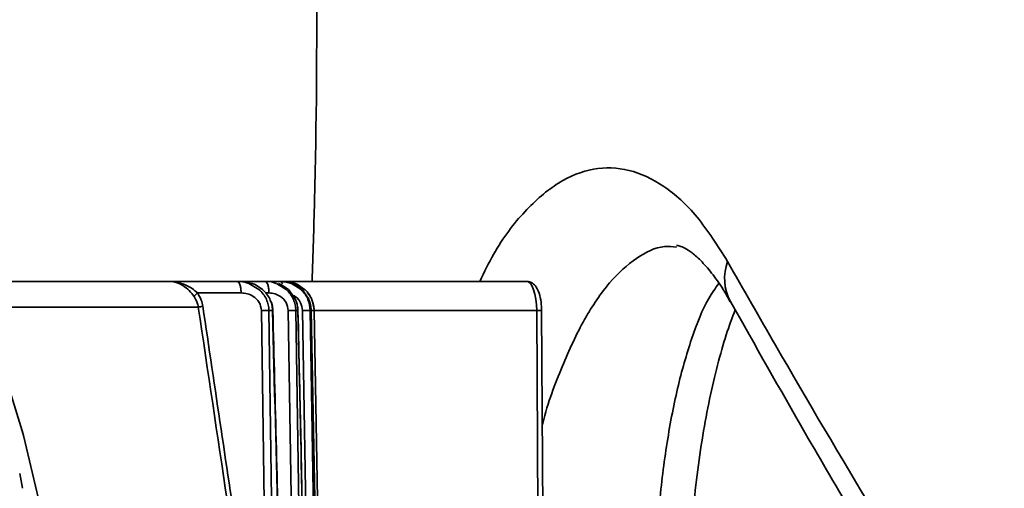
# Model space of a CAD drawing. Header units: millimetres. Extents: x -10540 to 6039, y -7467 to 6433.
# Tile 112 of 236: x -8201 to -8135, y 747 to 778. Entities that reach past the tile are written whole.
import ezdxf

# ---------------------------------------------------------------- set-up
doc = ezdxf.new("R2010")
doc.units = ezdxf.units.MM
doc.header["$LTSCALE"] = 8

msp = doc.modelspace()

# ---------------------------------------------------------------- linework, layer by layer
at = {"linetype": 'Continuous', "lineweight": 35}
for p, q in [((-8213.62, 760.847), (-8190.998, 760.847)), ((-8190.998, 760.847), (-8190.729, 760.827)), ((-8190.731, 760.808), (-8190.998, 760.847)), ((-8190.998, 760.847), (-8190.703, 760.831)), ((-8190.998, 760.847), (-8186.418, 760.847)), ((-8190.523, 760.777), (-8190.731, 760.808)), ((-8190.703, 760.831), (-8190.475, 760.796)), ((-8190.279, 760.683), (-8190.523, 760.777)), ((-8190.475, 760.796), (-8189.968, 760.642)), ((-8190.07, 760.569), (-8190.279, 760.683)), ((-8186.418, 760.847), (-8185.971, 760.804)), ((-8186.418, 760.847), (-8186.179, 760.847)), ((-8185.394, 760.71), (-8186.179, 760.847)), ((-8186.179, 760.847), (-8184.538, 760.847)), ((-8185.971, 760.804), (-8185.632, 760.71)), ((-8185.636, 760.766), (-8185.793, 760.814)), ((-8185.632, 760.71), (-8184.941, 760.304)), ((-8185.193, 760.626), (-8185.394, 760.71)), ((-8184.703, 760.304), (-8185.193, 760.626)), ((-8184.538, 760.847), (-8184.099, 760.803)), ((-8184.538, 760.847), (-8184.394, 760.847)), ((-8184.394, 760.847), (-8183.509, 760.847)), ((-8184.099, 760.803), (-8183.767, 760.706)), ((-8183.766, 760.706), (-8183.096, 760.294)), ((-8183.426, 760.619), (-8183.621, 760.705)), ((-8183.509, 760.847), (-8183.077, 760.802)), ((-8183.509, 760.847), (-8183.446, 760.847)), ((-8183.446, 760.847), (-8183.214, 760.847)), ((-8182.952, 760.293), (-8183.426, 760.619)), ((-8183.214, 760.847), (-8182.789, 760.802)), ((-8183.214, 760.847), (-8166.878, 760.847)), ((-8183.077, 760.802), (-8182.749, 760.703)), ((-8182.486, 759.657), (-8182.952, 760.293)), ((-8182.789, 760.802), (-8182.464, 760.701)), ((-8182.749, 760.703), (-8182.094, 760.286)), ((-8182.496, 760.616), (-8182.687, 760.703)), ((-8182.033, 760.287), (-8182.496, 760.616)), ((-8182.286, 760.613), (-8182.474, 760.701)), ((-8182.464, 760.701), (-8181.822, 760.281)), ((-8181.833, 760.282), (-8182.286, 760.613)), ((-8186.145, 760.061), (-8189.079, 760.061)), ((-8184.265, 760.061), (-8184.476, 760.061)), ((-8181.582, 759.65), (-8182.033, 760.287)), ((-8189.032, 759.108), (-8212.444, 759.108)), ((-8182.305, 758.889), (-8182.333, 759.094)), ((-8184.023, 758.882), (-8184.267, 758.882)), ((-8182.307, 758.882), (-8182.453, 758.882)), ((-8181.411, 758.882), (-8181.473, 758.882)), ((-8181.424, 758.887), (-8181.411, 758.882)), ((-8166.194, 758.882), (-8181.218, 758.882)), ((-8165.806, 693.847), (-8166.194, 758.882)), ((-8165.477, 693.847), (-8165.865, 758.876)), ((-8202.1, 754.559), (-8200.913, 750.765)), ((-8200.913, 750.765), (-8200.831, 750.462)), ((-8200.831, 750.462), (-8198.99, 742.621)), ((-8200.901, 746.893), (-8201.089, 747.885))]:
    msp.add_line(p, q, dxfattribs=at)
at = {"linetype": 'Continuous', "lineweight": 35, "flags": 128}
for points in [[(-8166.194, 758.882), (-8166.21, 759.267), (-8166.25, 759.637), (-8166.314, 759.977), (-8166.399, 760.274), (-8166.502, 760.517), (-8166.619, 760.698), (-8166.746, 760.81), (-8166.878, 760.847)], [(-8184.343, 729.597), (-8184.579, 745.997), (-8184.765, 758.882)], [(-8184.267, 758.882), (-8183.993, 739.839), (-8183.777, 724.876)], [(-8182.529, 730.517), (-8182.774, 746.401), (-8182.968, 758.882)], [(-8182.453, 758.882), (-8182.158, 739.839), (-8181.927, 724.876)], [(-8181.544, 731.438), (-8181.798, 746.807), (-8181.997, 758.882)], [(-8181.473, 758.882), (-8181.159, 739.839), (-8180.912, 724.876)], [(-8180.762, 724.876), (-8181.124, 743.919), (-8181.411, 758.882)], [(-8181.218, 758.882), (-8180.883, 739.839), (-8180.621, 724.876)]]:
    msp.add_lwpolyline(points, dxfattribs=at)
at = {"linetype": 'Continuous', "lineweight": 35}
for centre, radius, start, end in [((-8150.223, 761.034), 3.288, 159.57348, 208.15501), ((-8166.083, 755.864), 3.02, 85.87752, 92.12303)]:
    msp.add_arc(centre, radius, start, end, dxfattribs=at)
for points, knots in [([(-8181.085, 788.248), (-8181.069, 786.14), (-8181.014, 778.842), (-8181.061, 769.696), (-8181.296, 762.65), (-8181.356, 760.847)], [0, 0, 0, 0, 0.232089, 0.803473, 1, 1, 1, 1]), ([(-8170.031, 760.847), (-8169.728, 761.47), (-8168.802, 763.379), (-8167.015, 765.67), (-8164.743, 767.635), (-8162.365, 768.576), (-8159.958, 768.494), (-8157.596, 767.399), (-8155.326, 765.363), (-8153.978, 763.242), (-8153.305, 762.181)], [0, 0, 0, 0, 0.0647858, 0.198453, 0.3324844, 0.4665218, 0.5999776, 0.7334302, 0.8667195, 1, 1, 1, 1]), ([(-8156.754, 763.162), (-8157.023, 763.188), (-8157.934, 763.277), (-8159.469, 762.496), (-8161.291, 760.882), (-8162.99, 758.404), (-8164.493, 755.165), (-8165.439, 752.674), (-8165.809, 751.185), (-8165.819, 751.144)], [0, 0, 0, 0, 0.0776209, 0.2619062, 0.4461833, 0.629978, 0.8137508, 0.9948885, 1, 1, 1, 1]), ([(-8156.752, 763.265), (-8156.694, 763.263), (-8156.593, 763.26), (-8156.231, 763.122), (-8155.717, 762.795), (-8155.058, 762.214), (-8154.297, 761.317), (-8153.641, 760.399), (-8153.252, 759.684), (-8153.129, 759.457)], [0, 0, 0, 0, 0.1974147, 0.3482979, 0.4902833, 0.6402315, 0.7860033, 0.9321504, 1, 1, 1, 1]), ([(-8153.305, 762.181), (-8152.23, 760.299), (-8146.859, 750.886), (-8137.742, 735.789), (-8125.551, 716.878), (-8113.852, 699.818), (-8101.463, 682.718), (-8092.416, 671.301), (-8087.892, 665.593)], [0, 0, 0, 0, 0.0588131, 0.2940936, 0.4702691, 0.6464407, 0.8232266, 1, 1, 1, 1]), ([(-8189.323, 759.825), (-8189.424, 759.963), (-8189.637, 760.251), (-8189.921, 760.46), (-8190.07, 760.569)], [0, 0, 0, 0, 0.476595, 1, 1, 1, 1]), ([(-8189.968, 760.642), (-8189.788, 760.556), (-8189.463, 760.4), (-8189.197, 760.166), (-8189.079, 760.061)], [0, 0, 0, 0, 0.555301, 1, 1, 1, 1]), ([(-8186.418, 760.847), (-8186.38, 760.833), (-8186.3, 760.805), (-8186.209, 760.593), (-8186.155, 760.329), (-8186.148, 760.148), (-8186.145, 760.061)], [0, 0, 0, 0, 0.270482, 0.562372, 0.789516, 1, 1, 1, 1]), ([(-8184.941, 760.304), (-8184.838, 760.203), (-8184.638, 760.005), (-8184.43, 759.645), (-8184.296, 759.268), (-8184.277, 759.009), (-8184.267, 758.882)], [0, 0, 0, 0, 0.266417, 0.520968, 0.764982, 1, 1, 1, 1]), ([(-8184.213, 759.666), (-8184.277, 759.781), (-8184.408, 760.019), (-8184.603, 760.207), (-8184.703, 760.304)], [0, 0, 0, 0, 0.486393, 1, 1, 1, 1]), ([(-8184.538, 760.847), (-8184.5, 760.833), (-8184.42, 760.805), (-8184.329, 760.593), (-8184.275, 760.329), (-8184.268, 760.148), (-8184.265, 760.061)], [0, 0, 0, 0, 0.270482, 0.562372, 0.789516, 1, 1, 1, 1]), ([(-8183.509, 760.847), (-8183.47, 760.838), (-8183.409, 760.825), (-8183.364, 760.709), (-8183.348, 760.669)], [0, 0, 0, 0, 0.64953, 1, 1, 1, 1]), ([(-8183.096, 760.294), (-8182.997, 760.192), (-8182.805, 759.993), (-8182.607, 759.635), (-8182.48, 759.262), (-8182.462, 759.007), (-8182.453, 758.882)], [0, 0, 0, 0, 0.266233, 0.521049, 0.765306, 1, 1, 1, 1]), ([(-8165.865, 758.876), (-8165.869, 759.007), (-8165.88, 759.368), (-8165.982, 759.946), (-8166.168, 760.417), (-8166.44, 760.721), (-8166.694, 760.838), (-8166.84, 760.845), (-8166.878, 760.847)], [0, 0, 0, 0, 0.136545, 0.378027, 0.646516, 0.812326, 0.950947, 1, 1, 1, 1]), ([(-8158.366, 735.878), (-8158.349, 737.502), (-8158.315, 740.798), (-8157.989, 745.47), (-8157.459, 749.827), (-8156.718, 753.721), (-8155.755, 757.066), (-8154.811, 759.445), (-8154.129, 760.391), (-8153.9, 760.709)], [0, 0, 0, 0, 0.149339, 0.303218, 0.453089, 0.60712, 0.7614, 0.919826, 1, 1, 1, 1]), ([(-8189.079, 760.061), (-8189.113, 760.035), (-8189.181, 759.982), (-8189.277, 759.895), (-8189.306, 759.851), (-8189.323, 759.825)], [0, 0, 0, 0, 0.276868, 0.562412, 1, 1, 1, 1]), ([(-8189.032, 759.108), (-8189.06, 759.234), (-8189.117, 759.492), (-8189.253, 759.712), (-8189.323, 759.825)], [0, 0, 0, 0, 0.48519, 1, 1, 1, 1]), ([(-8189.079, 760.061), (-8188.988, 759.905), (-8188.825, 759.625), (-8188.759, 759.306), (-8188.731, 759.165)], [0, 0, 0, 0, 0.560408, 1, 1, 1, 1]), ([(-8184.765, 758.882), (-8184.801, 759.075), (-8184.873, 759.462), (-8185.28, 759.831), (-8185.714, 760.028), (-8186.001, 760.05), (-8186.145, 760.061)], [0, 0, 0, 0, 0.277743, 0.557988, 0.778863, 1, 1, 1, 1]), ([(-8182.968, 758.882), (-8182.999, 759.069), (-8183.062, 759.442), (-8183.435, 759.819), (-8183.849, 760.026), (-8184.126, 760.05), (-8184.265, 760.061)], [0, 0, 0, 0, 0.278696, 0.558041, 0.778969, 1, 1, 1, 1]), ([(-8184.023, 758.882), (-8184.033, 759.016), (-8184.054, 759.287), (-8184.159, 759.538), (-8184.213, 759.666)], [0, 0, 0, 0, 0.491022, 1, 1, 1, 1]), ([(-8181.997, 758.882), (-8182.026, 759.062), (-8182.085, 759.423), (-8182.381, 759.777), (-8182.606, 759.881), (-8182.674, 759.913)], [0, 0, 0, 0, 0.410341, 0.820981, 1, 1, 1, 1]), ([(-8182.307, 758.882), (-8182.316, 759.013), (-8182.336, 759.281), (-8182.435, 759.53), (-8182.486, 759.657)], [0, 0, 0, 0, 0.489761, 1, 1, 1, 1]), ([(-8182.094, 760.286), (-8182, 760.185), (-8181.814, 759.986), (-8181.556, 759.522), (-8181.506, 759.135), (-8181.473, 758.882)], [0, 0, 0, 0, 0.2655673, 0.5207614, 1, 1, 1, 1]), ([(-8181.822, 760.281), (-8181.731, 760.181), (-8181.551, 759.983), (-8181.299, 759.521), (-8181.25, 759.135), (-8181.218, 758.882)], [0, 0, 0, 0, 0.2623604, 0.5166278, 1, 1, 1, 1]), ([(-8181.364, 759.586), (-8181.369, 759.602), (-8181.425, 759.784), (-8181.552, 759.93), (-8181.668, 760.063)], [0, 0, 0, 0, 0.092167, 1, 1, 1, 1]), ([(-8181.411, 758.882), (-8181.42, 759.012), (-8181.439, 759.277), (-8181.534, 759.524), (-8181.582, 759.65)], [0, 0, 0, 0, 0.491577, 1, 1, 1, 1]), ([(-8188.731, 759.165), (-8188.769, 759.159), (-8188.846, 759.146), (-8188.96, 759.125), (-8189.005, 759.115), (-8189.032, 759.108)], [0, 0, 0, 0, 0.277354, 0.56204, 1, 1, 1, 1]), ([(-8184.648, 729.54), (-8185.461, 735.06), (-8186.914, 744.918), (-8188.385, 754.772), (-8189.032, 759.108)], [0, 0, 0, 0, 0.560001, 1, 1, 1, 1]), ([(-8188.731, 759.165), (-8187.907, 753.646), (-8186.436, 743.792), (-8184.982, 733.934), (-8184.343, 729.597)], [0, 0, 0, 0, 0.56, 1, 1, 1, 1]), ([(-8184.001, 758.891), (-8184.008, 759.027), (-8184.018, 759.224), (-8184.091, 759.405), (-8184.113, 759.461)], [0, 0, 0, 0, 0.689053, 1, 1, 1, 1]), ([(-8182.359, 759.284), (-8182.36, 759.297), (-8182.366, 759.35), (-8182.39, 759.399), (-8182.407, 759.436)], [0, 0, 0, 0, 0.238794, 1, 1, 1, 1]), ([(-8181.217, 758.882), (-8181.225, 759.012), (-8181.24, 759.255), (-8181.325, 759.481), (-8181.364, 759.586)], [0, 0, 0, 0, 0.537525, 1, 1, 1, 1]), ([(-8153.113, 759.489), (-8151.444, 756.53), (-8147.657, 749.817), (-8141.421, 739.331), (-8134.475, 728.05), (-8127.26, 716.783), (-8120.134, 706.046), (-8112.967, 695.63), (-8105.883, 685.698), (-8098.578, 675.875), (-8092.59, 668.066), (-8088.926, 663.527), (-8087.782, 662.109)], [0, 0, 0, 0, 0.091723, 0.208161, 0.324307, 0.44009, 0.555557, 0.654965, 0.76039, 0.860659, 0.956486, 1, 1, 1, 1]), ([(-8184.267, 758.882), (-8184.291, 758.883), (-8184.34, 758.884), (-8184.5, 758.884), (-8184.665, 758.883), (-8184.765, 758.882)], [0, 0, 0, 0, 0.277126, 0.562215, 1, 1, 1, 1]), ([(-8184.007, 758.89), (-8184.003, 758.89), (-8183.988, 758.887), (-8184.009, 758.884), (-8184.023, 758.882)], [0, 0, 0, 0, 0.330732, 1, 1, 1, 1]), ([(-8183.168, 724.876), (-8183.326, 731.224), (-8183.609, 742.559), (-8183.896, 753.895), (-8184.023, 758.882)], [0, 0, 0, 0, 0.560001, 1, 1, 1, 1]), ([(-8183.179, 726.108), (-8183.296, 730.792), (-8183.567, 741.719), (-8183.843, 752.647), (-8184.001, 758.891)], [0, 0, 0, 0, 0.428621, 1, 1, 1, 1]), ([(-8182.453, 758.882), (-8182.472, 758.883), (-8182.512, 758.884), (-8182.677, 758.885), (-8182.858, 758.883), (-8182.968, 758.882)], [0, 0, 0, 0, 0.276499, 0.562692, 1, 1, 1, 1]), ([(-8182.31, 758.888), (-8182.305, 758.888), (-8182.288, 758.886), (-8182.298, 758.884), (-8182.307, 758.882)], [0, 0, 0, 0, 0.233376, 1, 1, 1, 1]), ([(-8181.565, 724.876), (-8181.703, 731.224), (-8181.948, 742.559), (-8182.197, 753.895), (-8182.307, 758.882)], [0, 0, 0, 0, 0.560001, 1, 1, 1, 1]), ([(-8181.576, 725.395), (-8181.682, 730.316), (-8181.924, 741.48), (-8182.168, 752.645), (-8182.305, 758.889)], [0, 0, 0, 0, 0.44075, 1, 1, 1, 1]), ([(-8181.473, 758.882), (-8181.487, 758.883), (-8181.516, 758.885), (-8181.65, 758.885), (-8181.815, 758.884), (-8181.937, 758.883), (-8181.997, 758.882)], [0, 0, 0, 0, 0.274897, 0.56125, 0.785103, 1, 1, 1, 1]), ([(-8181.218, 758.882), (-8181.227, 758.883), (-8181.245, 758.885), (-8181.33, 758.886), (-8181.401, 758.885), (-8181.404, 758.885)], [0, 0, 0, 0, 0.47929, 0.981885, 1, 1, 1, 1]), ([(-8156.073, 736.284), (-8156.064, 737.176), (-8156.045, 739.111), (-8155.909, 742.024), (-8155.688, 744.991), (-8155.38, 747.818), (-8154.994, 750.472), (-8154.532, 752.945), (-8154, 755.216), (-8153.42, 757.253), (-8153.002, 758.385), (-8152.798, 758.936)], [0, 0, 0, 0, 0.098296, 0.213145, 0.327885, 0.442014, 0.554758, 0.666886, 0.780083, 0.893099, 1, 1, 1, 1])]:
    msp.add_open_spline(points, degree=3, knots=knots, dxfattribs=at)

doc.saveas('drawing.dxf')
